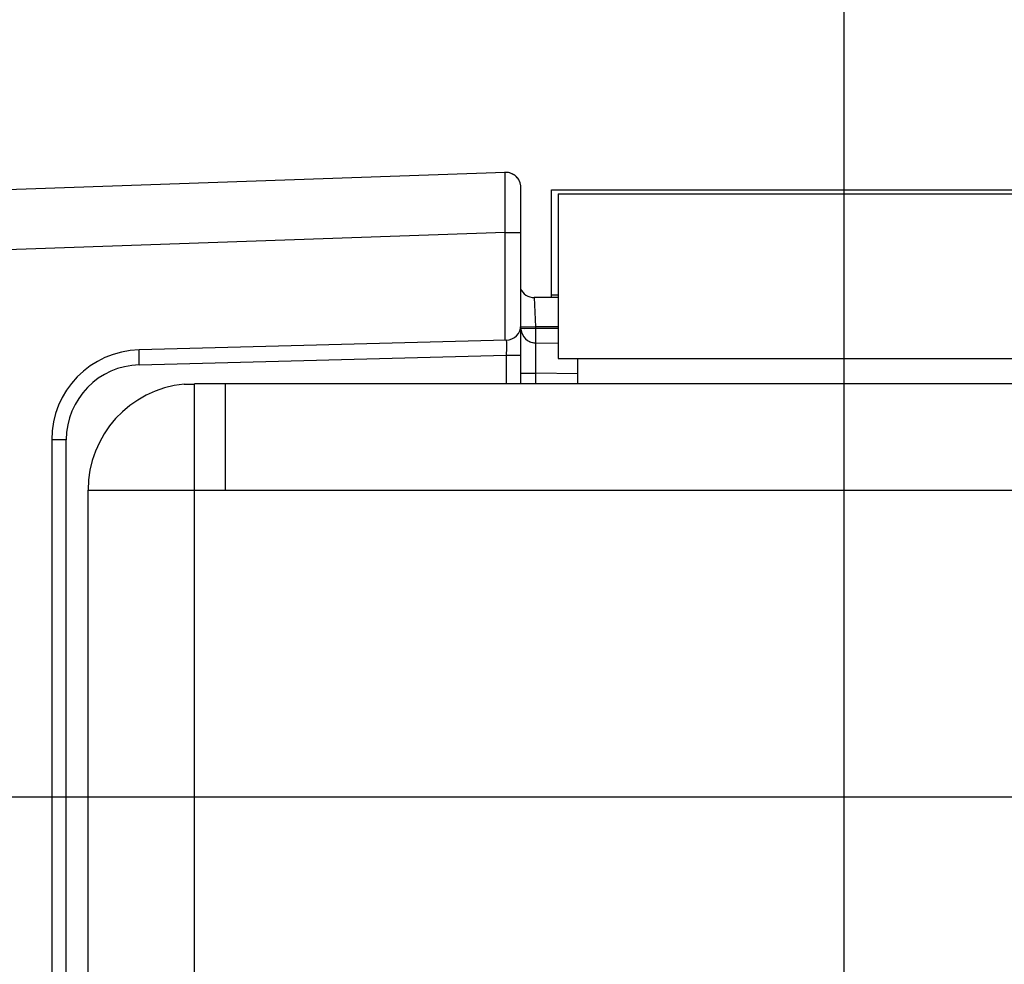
# Model space of a CAD drawing. Header units: inches. Extents: x 0 to 34, y 0 to 22.
# Tile 15 of 42: x 6.5 to 7.8, y 14 to 15.3. Entities that reach past the tile are written whole.
import ezdxf

# ---------------------------------------------------------------- set-up
doc = ezdxf.new("R2010")
doc.units = ezdxf.units.IN
doc.header["$LTSCALE"] = 1.87
doc.header["$MEASUREMENT"] = 0
doc.layers.get('0').update_dxf_attribs({"linetype": 'CONTINUOUS'})
doc.layers.add('DETAIL', color=7, linetype='CONTINUOUS')
doc.layers.add('DIMENSIONS', color=7, linetype='CONTINUOUS')
doc.styles.get("Standard").update_dxf_attribs({"font": 'txt', "width": 0.8})
doc.dimstyles.new('DIMSTYLE_1', dxfattribs={"dimtxt": 0.125, "dimasz": 0.18, "dimexe": 0.125, "dimexo": 0.0625, "dimgap": 0.09, "dimtad": 0, "dimtih": 1, "dimtoh": 1, "dimlfac": 0.5, "dimzin": 4, "dimdsep": 46, "dimtxsty": 'STANDARD', "dimblk": '_FILLED', "dimblk1": '_FILLED', "dimblk2": '_FILLED', "dimcen": 0.09, "dimadec": 0, "dimazin": 0, "dimtp": 0.01, "dimtm": 0.01, "dimtfac": 1, "dimtofl": 0, "dimtmove": 0, "dimatfit": 3, "dimldrblk": '_FILLED', "dimfxl": 1, "dimtolj": 1, "dimtzin": 4, "dimarcsym": 0})
doc.dimstyles.new('DIMSTYLE_2', dxfattribs={"dimtxt": 0.125, "dimasz": 0.18, "dimexe": 0.125, "dimexo": 0.0625, "dimgap": 0.09, "dimtad": 0, "dimtih": 1, "dimtoh": 1, "dimlfac": 0.5, "dimzin": 4, "dimdsep": 46, "dimtxsty": 'STANDARD', "dimblk": '_FILLED', "dimblk1": '_FILLED', "dimblk2": '_FILLED', "dimcen": 0.09, "dimadec": 0, "dimazin": 0, "dimtp": 0.001, "dimtm": 0.001, "dimtfac": 1, "dimtofl": 0, "dimtmove": 0, "dimatfit": 3, "dimldrblk": '_FILLED', "dimfxl": 1, "dimtolj": 1, "dimtzin": 4, "dimarcsym": 0})
doc.dimstyles.get("Standard").update_dxf_attribs({"dimtxt": 0.125, "dimasz": 0.18, "dimexe": 0.125, "dimexo": 0.0625, "dimgap": 0.09, "dimtad": 0, "dimtih": 1, "dimtoh": 1, "dimdec": 3, "dimzin": 4, "dimdsep": 46, "dimtxsty": 'STANDARD', "dimblk": '_FILLED', "dimblk1": '_FILLED', "dimblk2": '_FILLED', "dimcen": 0.09, "dimadec": 0, "dimazin": 0, "dimtol": 1, "dimtp": 0.01, "dimtm": 0.01, "dimtfac": 1, "dimtdec": 3, "dimtofl": 0, "dimtmove": 0, "dimatfit": 3, "dimldrblk": '_FILLED', "dimfxl": 1, "dimtolj": 1, "dimtzin": 4, "dimarcsym": 0})

# ---------------------------------------------------------------- blocks, each defined once
blk = doc.blocks.new('*D19')
at = {"layer": 'DIMENSIONS', "color": 2, "linetype": 'CONTINUOUS'}
blk.add_line((8.1806, 14.2502), (4.1704, 14.2502), dxfattribs=at)
at = {"layer": 'DIMENSIONS', "color": 2, "linetype": 'CONTINUOUS', "insert": (4.1079, 14.3127), "char_height": 0.125, "width": 1.125, "attachment_point": 3, "line_spacing_factor": 0.9}
blk.add_mtext('3.06{\\Ftxt.shx;\\W1.000000;\\H0.125000; }[77.7]', dxfattribs=at)
blk = doc.blocks.new('_FILLED')
at = {"color": 0, "linetype": 'BYBLOCK'}
blk.add_solid([(0, 0), (-1, 0.1736), (-1, -0.1736)], dxfattribs=at)
blk = doc.blocks.new('*D28')
at = {"layer": 'DIMENSIONS', "color": 2, "linetype": 'CONTINUOUS'}
blk.add_line((7.5583, 11.9817), (7.5583, 15.7598), dxfattribs=at)
at = {"layer": 'DIMENSIONS', "color": 2, "linetype": 'CONTINUOUS', "insert": (7.4958, 15.8223), "char_height": 0.125, "width": 1.125, "attachment_point": 1, "rotation": 90, "line_spacing_factor": 0.9}
blk.add_mtext('1.29{\\Ftxt.shx;\\W1.000000;\\H0.125000; }[32.7]', dxfattribs=at)
blk = doc.blocks.new('*D29')
at = {"layer": 'DIMENSIONS', "color": 2, "linetype": 'CONTINUOUS'}
for p, q in [((8.0976, 15.6264), (8.0976, 15.7598)), ((8.1833, 15.5058), (8.0976, 15.6264)), ((8.1833, 13.7119), (8.1833, 15.5058))]:
    blk.add_line(p, q, dxfattribs=at)
at = {"layer": 'DIMENSIONS', "color": 2, "linetype": 'CONTINUOUS', "insert": (8.0351, 15.8223), "char_height": 0.125, "width": 1.125, "attachment_point": 1, "rotation": 90, "line_spacing_factor": 0.9}
blk.add_mtext('1.60{\\Ftxt.shx;\\W1.000000;\\H0.125000; }[40.7]', dxfattribs=at)
blk = doc.blocks.new('*D30')
at = {"layer": 'DIMENSIONS', "color": 2, "linetype": 'CONTINUOUS'}
for p, q in [((8.507, 15.6276), (8.507, 15.7598)), ((8.3683, 15.4875), (8.507, 15.6276)), ((8.3683, 14.4379), (8.3683, 15.4875))]:
    blk.add_line(p, q, dxfattribs=at)
at = {"layer": 'DIMENSIONS', "color": 2, "linetype": 'CONTINUOUS', "insert": (8.4445, 15.8223), "char_height": 0.125, "width": 0.925, "attachment_point": 1, "rotation": 90, "line_spacing_factor": 0.9}
blk.add_mtext('1.69{\\Ftxt.shx;\\W1.000000;\\H0.125000; }[43]', dxfattribs=at)
blk = doc.blocks.new('*D31')
at = {"layer": 'DIMENSIONS', "color": 2, "linetype": 'CONTINUOUS'}
blk.add_line((9.9393, 13.7098), (9.9393, 15.7598), dxfattribs=at)
at = {"layer": 'DIMENSIONS', "color": 2, "linetype": 'CONTINUOUS', "insert": (9.8768, 15.8223), "char_height": 0.125, "width": 0.925, "attachment_point": 1, "rotation": 90, "line_spacing_factor": 0.9}
blk.add_mtext('2.48{\\Ftxt.shx;\\W1.000000;\\H0.125000; }[63]', dxfattribs=at)
blk = doc.blocks.new('*D32')
at = {"layer": 'DIMENSIONS', "color": 2, "linetype": 'CONTINUOUS'}
blk.add_line((11.7674, 13.6939), (11.7674, 15.7598), dxfattribs=at)
at = {"layer": 'DIMENSIONS', "color": 2, "linetype": 'CONTINUOUS', "insert": (11.7049, 15.8223), "char_height": 0.125, "width": 1.125, "attachment_point": 1, "rotation": 90, "line_spacing_factor": 0.9}
blk.add_mtext('3.39{\\Ftxt.shx;\\W1.000000;\\H0.125000; }[86.2]', dxfattribs=at)
blk = doc.blocks.new('*D44')
at = {"layer": 'DIMENSIONS', "color": 2, "linetype": 'CONTINUOUS'}
blk.add_line((8.3164, 11.8698), (8.3164, 15.7598), dxfattribs=at)
at = {"layer": 'DIMENSIONS', "color": 2, "linetype": 'CONTINUOUS', "insert": (8.2539, 15.8223), "char_height": 0.125, "width": 1.125, "attachment_point": 1, "rotation": 90, "line_spacing_factor": 0.9}
blk.add_mtext('1.67{\\Ftxt.shx;\\W1.000000;\\H0.125000; }[42.3]', dxfattribs=at)

msp = doc.modelspace()

# ---------------------------------------------------------------- linework, layer by layer
at = {"color": 7, "linetype": 'CONTINUOUS'}
for p, q in [((7.1131, 15.0705), (5.2859, 15.0066)), ((7.1335, 14.7933), (7.1335, 15.0508)), ((7.1738, 14.9062), (7.1738, 15.0475)), ((7.1738, 15.0475), (12.8941, 15.0475)), ((7.1824, 15.0423), (7.1824, 14.8263)), ((7.1824, 15.0423), (12.8424, 15.0423)), ((7.1131, 14.9918), (5.2859, 14.928)), ((7.1131, 14.8502), (7.1131, 14.9918)), ((7.1131, 14.9918), (7.1335, 14.9918)), ((7.1824, 14.9062), (7.1511, 14.9062)), ((7.1511, 14.9062), (7.1526, 14.8679)), ((7.1824, 14.9093), (7.1738, 14.9093)), ((7.1331, 14.8659), (7.1389, 14.8658)), ((7.1389, 14.8658), (7.1527, 14.866)), ((7.1526, 14.8679), (7.1527, 14.866)), ((7.1824, 14.8679), (7.1526, 14.8679)), ((7.1527, 14.866), (7.1527, 14.8468)), ((7.1527, 14.866), (7.1824, 14.866)), ((7.1143, 14.8502), (6.6324, 14.8376)), ((7.1827, 14.846), (7.1528, 14.8465)), ((6.6324, 14.8179), (7.1143, 14.8305)), ((7.1143, 14.8305), (7.1143, 14.7933)), ((7.1143, 14.8305), (7.1335, 14.8305)), ((7.1824, 14.8263), (12.8424, 14.8263)), ((7.1335, 14.8071), (7.1527, 14.8071)), ((7.1527, 14.8071), (7.1527, 14.7933)), ((7.2085, 14.8062), (7.1527, 14.8071)), ((6.5173, 14.7195), (6.5173, 8.4848)), ((6.5365, 14.7195), (6.5173, 14.7195)), ((6.5365, 8.4848), (6.5365, 14.7195))]:
    msp.add_line(p, q, dxfattribs=at)
at = {"color": 3, "linetype": 'CONTINUOUS'}
for p, q in [((7.2083, 14.7933), (7.2083, 14.8263)), ((6.6913, 14.7926), (6.7051, 14.7926)), ((6.7051, 14.7933), (12.8064, 14.7933)), ((6.7051, 8.4139), (6.7051, 14.7926)), ((6.7451, 14.7933), (6.7451, 14.6533)), ((6.5651, 8.5533), (6.5651, 14.6533)), ((6.5651, 14.6533), (12.9464, 14.6533))]:
    msp.add_line(p, q, dxfattribs=at)
at = {"color": 7, "linetype": 'CONTINUOUS'}
for centre, radius, start, end in [((7.1138, 15.0509), 0.0197, 360, 95.2162), ((7.1138, 15.0508), 0.0197, 0, 92), ((7.1511, 14.9259), 0.0197, 203.1281, 270), ((7.1138, 14.8699), 0.0197, 271.5, 0.0004), ((7.1532, 14.8662), 0.0197, 184.7365, 267.4768), ((7.1353, 15.5163), 0.6486, 270.6631, 271.532), ((7.1527, 14.8665), 0.0197, 234.8256, 270), ((6.6354, 14.7195), 0.1181, 91.5, 180), ((6.6349, 14.7195), 0.0984, 91.5069, 179.993)]:
    msp.add_arc(centre, radius, start, end, dxfattribs=at)
at = {"color": 3, "linetype": 'CONTINUOUS'}
msp.add_arc((6.7051, 14.6533), 0.14, 95.6689, 180, dxfattribs=at)
at = {"color": 7, "linetype": 'CONTINUOUS'}
for points, knots in [([(7.1131, 14.9918), (7.1131, 14.9969), (7.113, 15.0069), (7.1129, 15.0215), (7.1128, 15.0349), (7.1128, 15.0452), (7.1128, 15.0524), (7.1128, 15.057), (7.1129, 15.0609), (7.1129, 15.0642), (7.1129, 15.0668), (7.113, 15.0685), (7.113, 15.0695), (7.113, 15.07), (7.1131, 15.0703), (7.1131, 15.0705), (7.1131, 15.0705)], [0, 0, 0, 0, 0.194885, 0.382647, 0.555468, 0.706933, 0.772847, 0.831305, 0.881732, 0.923697, 0.956775, 0.98062, 0.989024, 0.99506, 0.998712, 1, 1, 1, 1]), ([(7.133, 14.8678), (7.1341, 14.8676), (7.1373, 14.8677), (7.1406, 14.8677), (7.1428, 14.8677)], [0, 0, 0, 0, 0.316673, 1, 1, 1, 1]), ([(7.1143, 14.8502), (7.1144, 14.8502), (7.1143, 14.8494), (7.1145, 14.8486), (7.1145, 14.8466), (7.1145, 14.8443), (7.1145, 14.8413), (7.1145, 14.8367), (7.1144, 14.833), (7.1143, 14.8305)], [0, 0, 0, 0, 0.019608, 0.076475, 0.168826, 0.293163, 0.444684, 0.617528, 1, 1, 1, 1]), ([(7.1528, 14.8465), (7.1528, 14.8465), (7.1528, 14.8461), (7.1527, 14.8457), (7.1527, 14.8447), (7.1526, 14.8434), (7.1526, 14.8417), (7.1526, 14.8389), (7.1526, 14.8346), (7.1525, 14.8287), (7.1526, 14.822), (7.1526, 14.8147), (7.1526, 14.8097), (7.1527, 14.8071)], [0, 0, 0, 0, 0.004965, 0.019387, 0.043201, 0.076247, 0.118182, 0.168587, 0.292933, 0.4444, 0.617249, 0.805065, 1, 1, 1, 1]), ([(6.6324, 14.8179), (6.6323, 14.8204), (6.6322, 14.824), (6.6322, 14.8287), (6.6321, 14.8316), (6.6322, 14.834), (6.6321, 14.8359), (6.6323, 14.8368), (6.6322, 14.8376), (6.6324, 14.8376)], [0, 0, 0, 0, 0.381827, 0.555148, 0.706525, 0.830747, 0.92294, 0.97995, 1, 1, 1, 1])]:
    msp.add_open_spline(points, degree=3, knots=knots, dxfattribs=at)

# ---------------------------------------------------------------- dimensions: what is measured, and where the dimension line sits
at = {"layer": 'DIMENSIONS', "color": 2, "linetype": 'CONTINUOUS'}
for feature_location, offset, dtype, origin, dimstyle, picture, middle in [((7.5583, 11.9817), (0, 3.7781), 1, (4.9819, 11.9192), 'DIMSTYLE_1', '*D28', (7.5583, 16.3848)), ((8.1833, 13.7119), (-0.0857, 2.0479), 0, (4.9819, 13.6494), 'DIMSTYLE_1', '*D29', (8.0976, 16.3848)), ((11.7674, 13.6939), (0, 2.0658), 1, (4.9819, 13.6314), 'DIMSTYLE_1', '*D32', (11.7674, 16.3848)), ((8.3164, 11.8698), (0, 3.8899), 1, (4.9819, 11.8073), 'DIMSTYLE_2', '*D44', (8.3164, 16.3848)), ((8.3683, 14.4379), (0.1387, 1.3219), 0, (4.9819, 14.3754), 'DIMSTYLE_1', '*D30', (8.507, 16.2848)), ((9.9393, 13.7098), (0, 2.0499), 1, (4.9819, 13.6473), 'DIMSTYLE_1', '*D31', (9.9393, 16.2848)), ((8.1806, 14.2502), (-4.0103, 0), 0, (8.2431, 8.1339), 'DIMSTYLE_2', '*D19', (3.5454, 14.2502))]:
    dim = msp.add_ordinate_dim(feature_location=feature_location, offset=offset, dtype=dtype, origin=origin, dimstyle=dimstyle, override={"dimtad": 1, "dimtih": 0, "dimtoh": 0}, dxfattribs=at)
    dim.commit()
    dim.dimension.update_dxf_attribs({"geometry": picture, "text_midpoint": middle})

# ---------------------------------------------------------------- leaders
at = {"layer": 'DETAIL', "color": 2, "linetype": 'CONTINUOUS'}
msp.add_leader([(7.5351, 11.7917), (4.1079, 15.2266), (3.9279, 15.2266)], dimstyle='STANDARD', override={"dimtad": 0}, dxfattribs=at)

doc.saveas('drawing.dxf')
